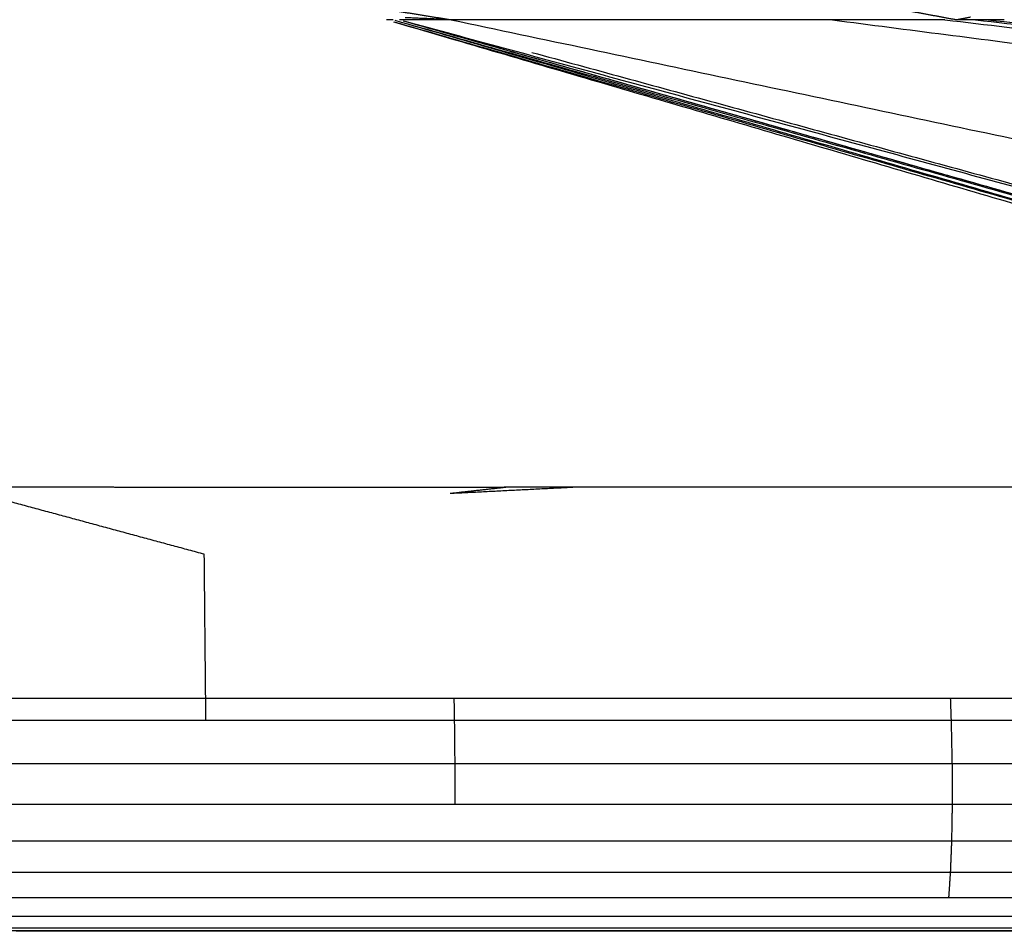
# Model space of a CAD drawing. Header units: millimetres. Extents: x 0 to 78, y 0 to 73.1.
# Tile 7 of 20: x 39.4 to 44.9, y 0 to 5.1. Entities that reach past the tile are written whole.
import ezdxf

# ---------------------------------------------------------------- set-up
doc = ezdxf.new("R2010")
doc.units = ezdxf.units.MM
doc.header["$MEASUREMENT"] = 0
doc.layers.add('Make2D$visible$lines', color=7, linetype='Continuous', true_color=0x000000)

msp = doc.modelspace()

# ---------------------------------------------------------------- linework, layer by layer
at = {"layer": 'Make2D$visible$lines'}
for points in [[(41.4126, 5.1699), (41.5921, 5.141), (41.7716, 5.1121)], [(44.3033, 5.1689), (44.4567, 5.1404), (44.6102, 5.1119)], [(41.4113, 5.1124), (41.4101, 5.1124), (41.409, 5.1124)], [(41.4456, 5.1124), (41.4284, 5.1124), (41.4113, 5.1124)], [(41.4479, 5.101), (45.8848, 3.8012), (50.3216, 2.5014)], [(41.4503, 5.101), (45.9779, 3.7969), (50.5056, 2.4928)], [(41.456, 5.1095), (46.0765, 3.8026), (50.6969, 2.4957)], [(41.456, 5.1094), (45.9808, 3.8011), (50.5056, 2.4928)], [(41.4834, 5.1124), (41.4828, 5.1124), (41.4822, 5.1124)], [(41.561, 5.1123), (41.5222, 5.1123), (41.4834, 5.1124)], [(41.5024, 5.1067), (46.0996, 3.8012), (50.6969, 2.4957)], [(41.5034, 5.1063), (46.1035, 3.801), (50.7035, 2.4957)], [(41.5035, 5.1066), (45.9873, 3.8897), (50.4711, 2.6728)], [(41.7716, 5.1121), (41.643, 5.1179), (41.5143, 5.1237)], [(41.7716, 5.1121), (41.6663, 5.1122), (41.561, 5.1123)], [(41.9251, 5.1119), (41.8484, 5.112), (41.7716, 5.1121)], [(41.7716, 5.1121), (47.9723, 3.801), (54.173, 2.49)], [(42.018, 5.1118), (41.9715, 5.1119), (41.9251, 5.1119)], [(42.1088, 5.1118), (42.0634, 5.1118), (42.018, 5.1118)], [(42.1285, 5.1118), (42.1186, 5.1118), (42.1088, 5.1118)], [(42.5583, 5.1115), (42.3434, 5.1116), (42.1285, 5.1118)], [(42.5623, 5.1115), (42.5603, 5.1115), (42.5583, 5.1115)], [(42.5662, 5.1115), (42.5642, 5.1115), (42.5623, 5.1115)], [(42.5741, 5.1115), (42.5702, 5.1115), (42.5662, 5.1115)], [(42.59, 5.1115), (42.582, 5.1115), (42.5741, 5.1115)], [(42.6215, 5.1114), (42.6057, 5.1115), (42.59, 5.1115)], [(42.6842, 5.1114), (42.6528, 5.1114), (42.6215, 5.1114)], [(42.7523, 5.1114), (42.7182, 5.1114), (42.6842, 5.1114)], [(42.8079, 5.1114), (42.7803, 5.1111), (42.7526, 5.1109)], [(43.0188, 5.1113), (42.9133, 5.1113), (42.8079, 5.1114)], [(43.0485, 5.1113), (43.0336, 5.1113), (43.0188, 5.1113)], [(43.2636, 5.1108), (43.1561, 5.1111), (43.0485, 5.1113)], [(43.5007, 5.1112), (43.3823, 5.111), (43.2639, 5.1108)], [(43.652, 5.1112), (43.5763, 5.1112), (43.5007, 5.1112)], [(43.7111, 5.1112), (43.6816, 5.1112), (43.652, 5.1112)], [(43.8122, 5.1112), (43.7616, 5.1112), (43.7111, 5.1112)], [(43.8616, 5.1113), (43.8369, 5.1112), (43.8122, 5.1112)], [(43.886, 5.1113), (43.8738, 5.1113), (43.8616, 5.1113)], [(43.8982, 5.1113), (43.8921, 5.1113), (43.886, 5.1113)], [(43.9042, 5.1113), (43.9012, 5.1113), (43.8982, 5.1113)], [(43.9073, 5.1113), (43.9058, 5.1113), (43.9042, 5.1113)], [(43.9103, 5.1113), (43.9088, 5.1113), (43.9073, 5.1113)], [(43.9109, 5.1113), (54.0672, 3.8006), (64.2234, 2.49)], [(43.9168, 5.1113), (43.915, 5.1113), (43.9132, 5.1113)], [(43.9256, 5.1113), (43.9212, 5.1113), (43.9168, 5.1113)], [(43.9501, 5.1113), (43.9379, 5.1113), (43.9256, 5.1113)], [(44.026, 5.1113), (43.9881, 5.1113), (43.9501, 5.1113)], [(44.1352, 5.1114), (44.0806, 5.1114), (44.026, 5.1113)], [(44.1835, 5.1114), (44.1594, 5.1114), (44.1352, 5.1114)], [(44.2009, 5.1114), (44.1922, 5.1114), (44.1835, 5.1114)], [(44.2363, 5.1114), (44.2186, 5.1114), (44.2009, 5.1114)], [(44.2732, 5.1115), (44.2547, 5.1115), (44.2363, 5.1114)], [(44.313, 5.1115), (44.2931, 5.1115), (44.2732, 5.1115)], [(44.3509, 5.1115), (44.3319, 5.1115), (44.313, 5.1115)], [(44.4086, 5.1116), (44.3797, 5.1116), (44.3509, 5.1115)], [(44.4212, 5.1116), (44.4149, 5.1116), (44.4086, 5.1116)], [(44.5416, 5.1118), (44.4815, 5.1117), (44.4214, 5.1116)], [(44.5416, 5.1118), (55.6398, 3.8009), (66.7379, 2.49)], [(44.6847, 5.1262), (44.6475, 5.119), (44.6102, 5.1119)], [(44.6379, 5.1119), (44.6241, 5.1119), (44.6102, 5.1119)], [(44.7127, 5.1121), (44.6753, 5.112), (44.6379, 5.1119)], [(44.7839, 5.112), (44.7483, 5.112), (44.7127, 5.1121)], [(44.7127, 5.1121), (56.0211, 3.801), (67.3296, 2.49)], [(44.8444, 5.1124), (44.8143, 5.1122), (44.7842, 5.112)], [(44.7842, 5.112), (56.3528, 3.8038), (67.9214, 2.4957)], [(44.7842, 5.112), (56.2865, 3.8011), (67.7889, 2.4902)], [(44.8593, 5.1124), (44.8521, 5.1124), (44.8449, 5.1124)], [(44.874, 5.1124), (44.8668, 5.1124), (44.8595, 5.1124)], [(42.2237, 4.9294), (46.3474, 3.8011), (50.4711, 2.6728)], [(39.3854, 2.4899), (39.1927, 2.49), (39, 2.49)], [(40.3869, 2.1145), (39.6934, 2.3022), (39, 2.49)], [(39.7708, 2.4899), (39.5781, 2.4899), (39.3854, 2.4899)], [(40.1561, 2.4898), (39.9634, 2.4899), (39.7708, 2.4899)], [(40.5413, 2.4898), (40.3487, 2.4898), (40.1561, 2.4898)], [(40.9264, 2.4898), (40.7338, 2.4898), (40.5413, 2.4898)], [(41.3114, 2.4898), (41.1189, 2.4898), (40.9264, 2.4898)], [(41.6963, 2.4898), (41.5038, 2.4898), (41.3114, 2.4898)], [(42.081, 2.4899), (41.8886, 2.4898), (41.6963, 2.4898)], [(42.081, 2.4899), (41.9238, 2.4723), (41.7665, 2.4547)], [(42.4656, 2.4899), (42.1161, 2.4723), (41.7665, 2.4547)], [(42.4656, 2.4899), (42.2733, 2.4899), (42.081, 2.4899)], [(42.8501, 2.4899), (42.6579, 2.4899), (42.4656, 2.4899)], [(43.2345, 2.4899), (43.0423, 2.4899), (42.8501, 2.4899)], [(43.6186, 2.4899), (43.4266, 2.4899), (43.2345, 2.4899)], [(44.0026, 2.49), (43.8106, 2.4899), (43.6186, 2.4899)], [(44.3865, 2.49), (44.1945, 2.49), (44.0026, 2.49)], [(44.7701, 2.49), (44.5783, 2.49), (44.3865, 2.49)], [(45.1535, 2.49), (44.9618, 2.49), (44.7701, 2.49)], [(40.3947, 1.306), (40.3908, 1.7103), (40.3869, 2.1145)], [(40.3947, 1.306), (39.6973, 1.306), (39, 1.306)], [(41.6692, 1.306), (41.0319, 1.306), (40.3947, 1.306)], [(40.3957, 1.1822), (40.3952, 1.2441), (40.3947, 1.306)], [(41.7889, 1.306), (41.7291, 1.306), (41.6692, 1.306)], [(44.5734, 1.306), (43.1811, 1.306), (41.7889, 1.306)], [(41.7911, 1.1822), (41.79, 1.2441), (41.7889, 1.306)], [(46.9906, 1.306), (45.782, 1.306), (44.5734, 1.306)], [(44.5777, 1.1822), (44.5756, 1.2441), (44.5734, 1.306)], [(40.3957, 1.1822), (39.6979, 1.1822), (39, 1.1821)], [(41.6712, 1.1822), (41.0335, 1.1822), (40.3957, 1.1822)], [(41.7911, 1.1822), (41.7312, 1.1822), (41.6712, 1.1822)], [(44.5777, 1.1822), (43.1844, 1.1822), (41.7911, 1.1822)], [(41.7936, 0.9401), (41.7924, 1.0611), (41.7911, 1.1822)], [(46.997, 1.1822), (45.7874, 1.1822), (44.5777, 1.1822)], [(44.583, 0.94), (44.5804, 1.0611), (44.5777, 1.1822)], [(40.397, 0.94), (39.6985, 0.94), (39, 0.9399)], [(41.6737, 0.9401), (41.0353, 0.94), (40.397, 0.94)], [(41.7936, 0.9401), (41.7337, 0.94), (41.6737, 0.94)], [(44.583, 0.94), (43.1883, 0.94), (41.7936, 0.9401)], [(41.7939, 0.712), (41.7938, 0.826), (41.7936, 0.94)], [(47.0047, 0.94), (45.7939, 0.94), (44.583, 0.94)], [(44.5838, 0.712), (44.5834, 0.826), (44.583, 0.94)], [(40.3971, 0.712), (39.6985, 0.7119), (39, 0.7119)], [(41.6739, 0.712), (41.0355, 0.712), (40.3971, 0.712)], [(41.7939, 0.712), (41.7339, 0.712), (41.6739, 0.712)], [(44.5838, 0.712), (43.1888, 0.712), (41.7939, 0.712)], [(44.5803, 0.5059), (44.582, 0.609), (44.5838, 0.712)], [(47.0059, 0.712), (45.7948, 0.712), (44.5838, 0.712)], [(40.3961, 0.5059), (39.698, 0.5059), (39, 0.5058)], [(41.6722, 0.506), (41.0341, 0.506), (40.3961, 0.5059)], [(41.7921, 0.506), (41.7321, 0.506), (41.6722, 0.506)], [(44.5803, 0.5059), (43.1862, 0.506), (41.7921, 0.506)], [(44.5732, 0.3292), (44.5767, 0.4175), (44.5803, 0.5059)], [(47.001, 0.5059), (45.7906, 0.5059), (44.5803, 0.5059)], [(40.3942, 0.3292), (39.6971, 0.3291), (39, 0.329)], [(41.6687, 0.3292), (41.0315, 0.3292), (40.3942, 0.3292)], [(41.7884, 0.3292), (41.7285, 0.3292), (41.6687, 0.3292)], [(44.5732, 0.3292), (43.1808, 0.3292), (41.7884, 0.3292)], [(44.5633, 0.1871), (44.5683, 0.2581), (44.5732, 0.3291)], [(46.9909, 0.3291), (45.782, 0.3291), (44.5732, 0.3292)], [(40.3917, 0.1871), (39.6958, 0.187), (39, 0.1869)], [(41.6639, 0.1871), (41.0278, 0.1871), (40.3917, 0.1871)], [(41.7834, 0.1871), (41.7236, 0.1871), (41.6639, 0.1871)], [(44.5633, 0.1871), (43.1734, 0.1871), (41.7834, 0.1871)], [(46.9768, 0.1871), (45.7701, 0.1871), (44.5633, 0.1871)], [(40.3887, 0.0832), (39.6944, 0.0831), (39, 0.0831)], [(41.6582, 0.0833), (41.0235, 0.0833), (40.3887, 0.0832)], [(41.7775, 0.0833), (41.7179, 0.0833), (41.6582, 0.0833)], [(44.5518, 0.0832), (43.1646, 0.0833), (41.7775, 0.0833)], [(46.9603, 0.0832), (45.756, 0.0832), (44.5518, 0.0832)], [(40.3856, 0.0185), (39.6928, 0.0184), (39, 0.0183)], [(40.3839, 0.0034), (39.692, 0.0033), (39, 0.0032)], [(39.6616, 0.0001), (39.4962, 0.0001), (39.3308, 0.0001)], [(39.9923, 0.0001), (39.827, 0.0001), (39.6616, 0.0001)], [(40.323, 0.0001), (40.1577, 0.0001), (39.9923, 0.0001)], [(40.6537, 0.0001), (40.4883, 0.0001), (40.323, 0.0001)], [(41.6491, 0.0034), (41.0165, 0.0034), (40.3839, 0.0034)], [(41.6522, 0.0185), (41.0189, 0.0185), (40.3856, 0.0185)], [(40.9842, 0.0001), (40.819, 0.0001), (40.6537, 0.0001)], [(41.3148, 0.0002), (41.1495, 0.0001), (40.9842, 0.0001)], [(41.6452, 0.0002), (41.48, 0.0002), (41.3148, 0.0002)], [(41.9756, 0.0002), (41.8104, 0.0002), (41.6452, 0.0002)], [(41.768, 0.0034), (41.7085, 0.0034), (41.6491, 0.0034)], [(41.7713, 0.0185), (41.7118, 0.0185), (41.6523, 0.0185)], [(44.533, 0.0034), (43.1505, 0.0034), (41.768, 0.0034)], [(44.5395, 0.0185), (43.1554, 0.0185), (41.7713, 0.0185)], [(42.3058, 0.0002), (42.1407, 0.0002), (41.9756, 0.0002)], [(42.636, 0.0002), (42.4709, 0.0002), (42.3058, 0.0002)], [(42.9661, 0.0002), (42.8011, 0.0002), (42.636, 0.0002)], [(43.2961, 0.0002), (43.1311, 0.0002), (42.9661, 0.0002)], [(43.6259, 0.0002), (43.461, 0.0002), (43.2961, 0.0002)], [(43.9556, 0.0002), (43.7908, 0.0002), (43.6259, 0.0002)], [(44.2852, 0.0002), (44.1204, 0.0002), (43.9556, 0.0002)], [(44.6147, 0.0002), (44.45, 0.0002), (44.2852, 0.0002)], [(46.9335, 0.0034), (45.7333, 0.0034), (44.533, 0.0034)], [(46.9428, 0.0185), (45.7411, 0.0185), (44.5395, 0.0185)], [(44.944, 0.0002), (44.7793, 0.0002), (44.6147, 0.0002)]]:
    msp.add_open_spline(points, degree=2, dxfattribs=at)

doc.saveas('drawing.dxf')
